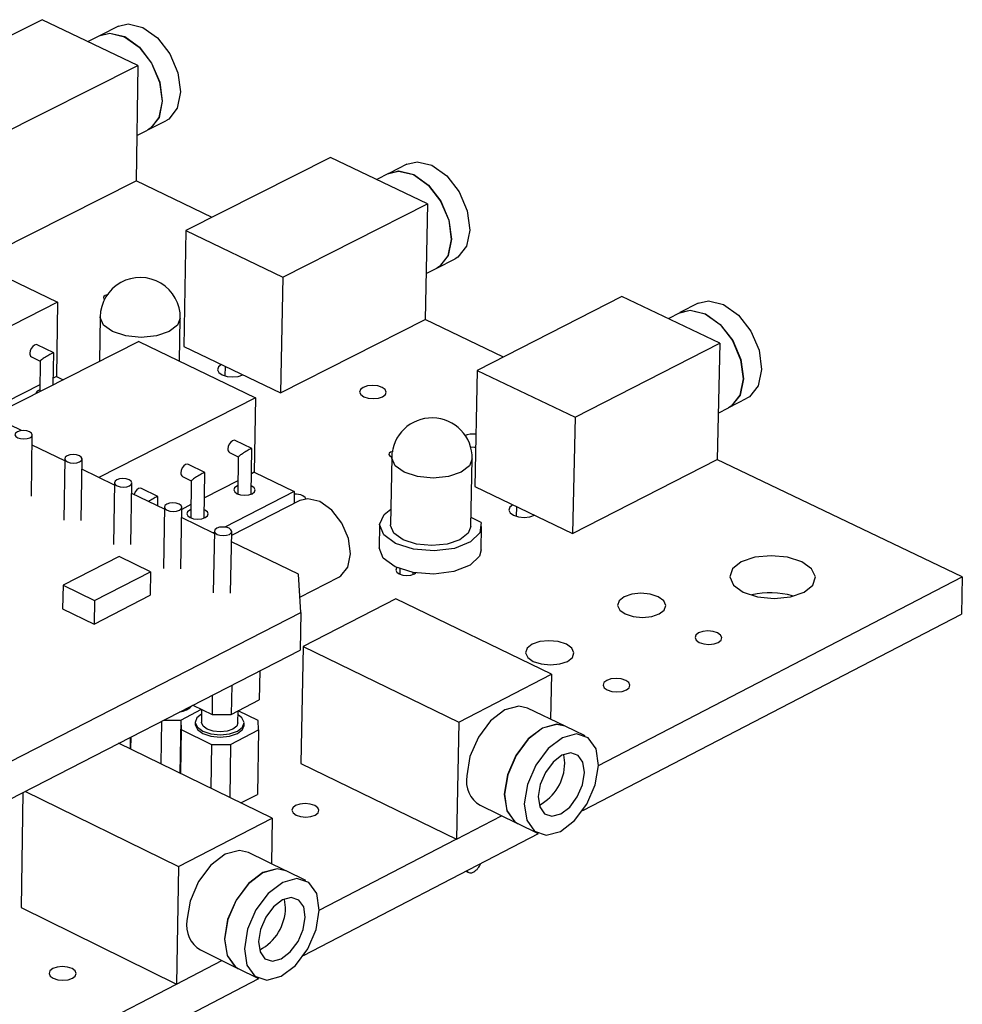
# Model space of a CAD drawing. Extents: x 0 to 280, y 0 to 222.
# Tile 14 of 23: x 218 to 234, y 138 to 154. Entities that reach past the tile are written whole.
import ezdxf

# ---------------------------------------------------------------- set-up
doc = ezdxf.new("R2010")
doc.units = 0
doc.layers.get('0').update_dxf_attribs({"linetype": 'CONTINUOUS'})

msp = doc.modelspace()

# ---------------------------------------------------------------- linework, layer by layer
at = {"color": 7, "linetype": 'CONTINUOUS'}
for p, q in [((218.613, 154.372), (216.265, 153.196)), ((220.168, 153.629), (218.613, 154.372)), ((219.852, 154.264), (219.556, 154.115)), ((219.553, 154.114), (219.358, 154.016)), ((217.821, 152.45), (220.168, 153.629)), ((220.168, 153.629), (220.137, 151.757)), ((220.327, 152.582), (220.622, 152.731)), ((220.15, 152.493), (220.324, 152.581)), ((223.293, 152.135), (220.946, 150.949)), ((224.863, 151.385), (223.293, 152.135)), ((224.531, 152.027), (224.236, 151.877)), ((224.233, 151.876), (224.04, 151.778)), ((217.793, 150.575), (220.137, 151.757)), ((221.372, 151.164), (220.137, 151.757)), ((222.516, 150.195), (224.863, 151.385)), ((224.863, 151.385), (224.826, 149.507)), ((220.946, 150.949), (220.914, 149.07)), ((220.946, 150.949), (222.516, 150.195)), ((216.982, 150.693), (218.863, 149.786)), ((225.016, 150.34), (225.312, 150.49)), ((222.516, 150.195), (222.482, 148.314)), ((224.841, 150.251), (225.013, 150.338)), ((228.018, 149.878), (225.671, 148.68)), ((229.603, 149.12), (228.018, 149.878)), ((218.863, 149.786), (215.857, 148.267)), ((218.863, 149.786), (218.844, 148.58)), ((229.255, 149.769), (228.959, 149.618)), ((228.956, 149.616), (228.767, 149.52)), ((219.554, 149.549), (219.542, 148.824)), ((220.842, 148.831), (220.854, 149.528)), ((222.482, 148.314), (224.826, 149.507)), ((226.097, 148.897), (224.826, 149.507)), ((220.183, 149.149), (217.795, 147.939)), ((218.801, 148.967), (218.535, 149.095)), ((220.183, 149.149), (222.076, 148.236)), ((227.257, 147.919), (229.603, 149.12)), ((229.603, 149.12), (229.56, 147.237)), ((218.793, 148.445), (218.801, 148.966)), ((220.914, 149.07), (222.482, 148.314)), ((218.441, 148.9), (218.582, 148.831)), ((218.582, 148.832), (218.575, 148.334)), ((221.583, 148.591), (221.586, 148.746)), ((221.868, 148.608), (221.868, 148.61)), ((225.671, 148.68), (225.633, 146.795)), ((225.671, 148.68), (227.257, 147.919)), ((218.576, 148.444), (218.033, 148.169)), ((218.844, 148.58), (218.795, 148.555)), ((218.844, 148.58), (218.954, 148.526)), ((222.076, 148.236), (219.534, 146.942)), ((222.076, 148.236), (222.055, 147.027)), ((229.75, 148.076), (230.045, 148.228)), ((218.278, 147.705), (217.648, 148.01)), ((229.577, 147.988), (229.747, 148.075)), ((227.257, 147.919), (227.216, 146.032)), ((218.439, 146.638), (218.454, 147.635)), ((222.015, 147.414), (221.747, 147.543)), ((218.979, 147.212), (218.451, 147.467)), ((221.653, 147.347), (221.795, 147.278)), ((222.002, 146.672), (222.016, 147.413)), ((218.98, 147.248), (218.964, 146.25)), ((219.245, 146.246), (219.261, 147.244)), ((221.795, 147.279), (221.785, 146.676)), ((224.283, 147.27), (224.262, 146.175)), ((225.568, 146.149), (225.59, 147.245)), ((227.216, 146.032), (229.56, 147.237)), ((233.538, 145.328), (229.559, 147.236)), ((219.787, 146.82), (219.258, 147.076)), ((221.253, 147.025), (220.986, 147.155)), ((221.241, 146.283), (221.254, 147.025)), ((222.055, 147.027), (222.008, 147.003)), ((222.055, 147.027), (222.703, 146.714)), ((219.787, 146.857), (219.771, 145.858)), ((220.052, 145.854), (220.069, 146.852)), ((220.891, 146.959), (221.033, 146.89)), ((221.033, 146.89), (221.023, 146.287)), ((221.789, 146.891), (221.247, 146.615)), ((220.596, 146.428), (220.066, 146.685)), ((220.49, 146.636), (220.223, 146.766)), ((222.703, 146.714), (221.575, 146.138)), ((222.703, 146.714), (222.699, 146.52)), ((225.633, 146.795), (227.216, 146.032)), ((220.488, 146.48), (220.491, 146.636)), ((222.792, 146.567), (221.687, 146.003)), ((220.596, 146.465), (220.58, 145.466)), ((220.861, 145.461), (220.878, 146.46)), ((221.027, 146.502), (220.877, 146.426)), ((226.308, 146.312), (226.311, 146.468)), ((221.406, 146.035), (220.875, 146.292)), ((225.732, 146.213), (225.57, 146.291)), ((226.596, 146.329), (226.596, 146.331)), ((221.407, 146.072), (221.389, 145.072)), ((221.406, 146.051), (221.389, 146.043)), ((221.671, 145.067), (221.689, 146.067)), ((224.088, 146.178), (224.081, 145.801)), ((225.734, 145.768), (225.742, 146.146)), ((222.773, 145.372), (221.686, 145.899)), ((219.862, 145.66), (218.952, 145.195)), ((220.372, 145.412), (219.862, 145.66)), ((219.462, 144.947), (220.372, 145.412)), ((220.372, 145.412), (220.366, 145.031)), ((224.417, 145.461), (224.415, 145.374)), ((224.633, 145.37), (224.633, 145.401)), ((222.807, 144.752), (222.773, 145.372)), ((222.793, 145.003), (223.427, 145.327)), ((227.636, 142.269), (233.538, 145.328)), ((233.538, 145.328), (233.523, 144.724)), ((218.952, 145.195), (218.946, 144.814)), ((218.952, 145.195), (219.462, 144.947)), ((219.455, 144.565), (220.366, 145.031)), ((219.462, 144.947), (219.455, 144.565)), ((224.352, 144.973), (222.846, 144.2)), ((226.875, 143.751), (224.352, 144.973)), ((218.946, 144.814), (219.455, 144.565)), ((212.683, 139.558), (222.807, 144.752)), ((222.807, 144.752), (222.796, 144.142)), ((227.382, 141.538), (233.523, 144.724)), ((212.676, 138.944), (222.796, 144.142)), ((222.846, 144.2), (222.812, 142.303)), ((222.846, 144.2), (225.37, 142.974)), ((222.142, 143.806), (222.133, 143.333)), ((225.37, 142.974), (226.875, 143.751)), ((226.875, 143.751), (226.859, 143.022)), ((221.688, 143.573), (221.679, 143.099)), ((221.374, 143.411), (221.369, 143.099)), ((221.679, 143.099), (222.133, 143.333)), ((220.861, 143.007), (221.2, 143.181)), ((221.06, 143.25), (221.369, 143.099)), ((221.201, 143.181), (221.197, 142.97)), ((227.095, 142.907), (226.487, 143.202)), ((220.588, 143.007), (220.861, 143.007)), ((220.861, 143.007), (220.847, 142.146)), ((220.861, 143.007), (220.869, 142.852)), ((221.369, 143.099), (221.679, 143.099)), ((221.79, 142.959), (221.793, 143.158)), ((222.116, 143.001), (221.794, 143.158)), ((220.551, 142.988), (220.539, 142.296)), ((220.869, 142.852), (220.857, 142.14)), ((220.869, 142.852), (221.36, 142.612)), ((221.098, 142.971), (221.097, 142.933)), ((221.671, 142.612), (222.124, 142.846)), ((221.888, 142.92), (221.889, 142.958)), ((222.124, 142.846), (222.106, 141.801)), ((222.124, 142.846), (222.116, 143.001)), ((225.37, 142.974), (225.332, 141.074)), ((227.419, 142.75), (227.099, 142.905)), ((220.042, 142.727), (220.039, 142.541)), ((220.053, 142.733), (220.049, 142.536)), ((222.346, 141.412), (219.854, 142.631)), ((221.36, 142.612), (221.348, 141.901)), ((221.36, 142.612), (221.671, 142.612)), ((221.671, 142.612), (221.656, 141.75)), ((227.091, 142.31), (227.076, 142.444)), ((222.812, 142.303), (225.332, 141.074)), ((218.302, 141.833), (218.273, 139.963)), ((218.335, 141.85), (220.826, 140.628)), ((221.836, 141.662), (222.106, 141.801)), ((225.718, 141.623), (226.326, 141.327)), ((220.826, 140.628), (222.346, 141.412)), ((222.346, 141.412), (222.332, 140.676)), ((225.332, 141.074), (226.065, 141.454)), ((226.33, 141.326), (226.65, 141.169)), ((222.854, 139.188), (226.662, 141.164)), ((223.109, 139.922), (225.331, 141.074)), ((222.567, 140.561), (221.958, 140.859)), ((220.826, 140.628), (220.794, 138.722)), ((222.891, 140.403), (222.57, 140.56)), ((225.488, 140.555), (225.53, 140.534)), ((222.561, 139.964), (222.546, 140.097)), ((218.273, 139.963), (220.794, 138.722)), ((221.18, 139.276), (221.789, 138.977)), ((220.794, 138.722), (221.53, 139.104)), ((221.792, 138.975), (222.112, 138.818)), ((218.283, 136.815), (222.127, 138.811)), ((218.538, 137.553), (220.793, 138.722))]:
    msp.add_line(p, q, dxfattribs=at)
for points in [[(219.852, 154.264), (220.01, 154.302), (220.249, 154.245), (220.486, 154.075), (220.685, 153.816), (220.816, 153.509), (220.858, 153.2), (220.806, 152.936), (220.667, 152.758), (220.622, 152.731)], [(219.553, 154.114), (219.711, 154.152), (219.95, 154.095), (220.187, 153.925), (220.386, 153.666), (220.517, 153.359), (220.56, 153.049), (220.508, 152.786), (220.369, 152.608), (220.324, 152.581)], [(219.556, 154.115), (219.714, 154.153), (219.953, 154.097), (220.19, 153.926), (220.389, 153.667), (220.52, 153.36), (220.563, 153.051), (220.511, 152.787), (220.372, 152.609), (220.327, 152.582)], [(224.531, 152.027), (224.694, 152.066), (224.936, 152.009), (225.175, 151.837), (225.375, 151.577), (225.507, 151.268), (225.549, 150.958), (225.495, 150.694), (225.354, 150.516), (225.312, 150.49)], [(224.233, 151.876), (224.395, 151.915), (224.637, 151.858), (224.876, 151.686), (225.077, 151.425), (225.208, 151.117), (225.25, 150.806), (225.196, 150.542), (225.056, 150.364), (225.013, 150.338)], [(224.236, 151.877), (224.398, 151.917), (224.64, 151.859), (224.879, 151.687), (225.08, 151.427), (225.211, 151.118), (225.253, 150.808), (225.199, 150.544), (225.058, 150.365), (225.016, 150.34)], [(219.684, 149.911), (219.669, 149.909), (219.636, 149.897), (219.614, 149.881), (219.607, 149.861), (219.616, 149.841), (219.633, 149.828)], [(229.255, 149.769), (229.423, 149.81), (229.667, 149.751), (229.908, 149.578), (230.11, 149.317), (230.242, 149.007), (230.284, 148.695), (230.229, 148.43), (230.085, 148.252), (230.045, 148.228)], [(228.956, 149.616), (229.124, 149.657), (229.368, 149.599), (229.61, 149.425), (229.812, 149.164), (229.943, 148.854), (229.985, 148.542), (229.93, 148.277), (229.787, 148.099), (229.747, 148.075)], [(228.959, 149.618), (229.127, 149.659), (229.371, 149.6), (229.612, 149.427), (229.814, 149.165), (229.946, 148.855), (229.988, 148.544), (229.933, 148.279), (229.79, 148.1), (229.75, 148.076)], [(218.535, 149.095), (218.518, 149.099), (218.489, 149.092), (218.46, 149.07), (218.436, 149.037), (218.419, 148.999), (218.413, 148.96)], [(218.801, 148.967), (218.799, 148.967), (218.793, 148.965), (218.784, 148.961), (218.772, 148.955), (218.758, 148.948), (218.741, 148.939), (218.724, 148.929), (218.705, 148.918), (218.686, 148.906), (218.667, 148.894), (218.649, 148.883), (218.632, 148.871), (218.617, 148.861), (218.604, 148.852), (218.594, 148.844), (218.587, 148.838), (218.583, 148.834), (218.582, 148.831), (218.583, 148.831)], [(221.525, 148.776), (221.475, 148.737), (221.46, 148.692), (221.48, 148.647), (221.534, 148.609), (221.612, 148.584), (221.704, 148.575), (221.794, 148.584), (221.868, 148.608)], [(224.127, 148.405), (224.056, 148.428), (223.973, 148.436), (223.89, 148.428), (223.822, 148.405), (223.777, 148.37), (223.763, 148.329), (223.782, 148.288), (223.83, 148.254), (223.902, 148.23), (223.985, 148.222), (224.067, 148.23), (224.136, 148.254), (224.181, 148.288), (224.195, 148.329), (224.176, 148.37), (224.127, 148.405)], [(218.411, 147.686), (218.364, 147.701), (218.31, 147.707), (218.257, 147.701), (218.212, 147.686), (218.183, 147.664), (218.173, 147.637), (218.185, 147.61), (218.217, 147.588), (218.263, 147.573), (218.317, 147.568), (218.37, 147.573), (218.415, 147.588), (218.445, 147.61), (218.454, 147.637), (218.442, 147.664), (218.411, 147.686)], [(221.747, 147.543), (221.73, 147.547), (221.702, 147.54), (221.673, 147.518), (221.648, 147.485), (221.631, 147.446), (221.625, 147.407)], [(219.217, 147.295), (219.171, 147.311), (219.117, 147.316), (219.063, 147.311), (219.018, 147.295), (218.989, 147.273), (218.98, 147.246), (218.992, 147.219), (219.023, 147.197), (219.069, 147.182), (219.123, 147.176), (219.177, 147.182), (219.222, 147.197), (219.251, 147.219), (219.261, 147.246), (219.249, 147.273), (219.217, 147.295)], [(222.015, 147.414), (222.013, 147.414), (222.007, 147.412), (221.998, 147.408), (221.986, 147.402), (221.972, 147.395), (221.956, 147.386), (221.938, 147.375), (221.919, 147.364), (221.9, 147.353), (221.881, 147.341), (221.863, 147.329), (221.846, 147.318), (221.831, 147.308), (221.818, 147.298), (221.807, 147.291), (221.8, 147.285), (221.796, 147.28), (221.796, 147.278), (221.796, 147.278)], [(224.305, 147.367), (224.299, 147.366), (224.266, 147.355), (224.244, 147.338), (224.237, 147.318), (224.246, 147.298), (224.27, 147.281), (224.29, 147.273)], [(225.554, 147.439), (225.624, 147.433), (225.646, 147.434)], [(220.986, 147.155), (220.968, 147.159), (220.94, 147.151), (220.911, 147.13), (220.886, 147.097), (220.87, 147.058), (220.863, 147.019)], [(221.254, 147.025), (221.254, 147.025), (221.251, 147.025), (221.245, 147.023), (221.236, 147.02), (221.224, 147.014), (221.21, 147.006), (221.194, 146.997), (221.176, 146.987), (221.157, 146.976), (221.138, 146.964), (221.119, 146.952), (221.101, 146.941), (221.084, 146.93), (221.069, 146.919), (221.056, 146.91), (221.046, 146.902), (221.038, 146.896), (221.034, 146.892), (221.033, 146.89)], [(220.025, 146.904), (219.979, 146.919), (219.925, 146.924), (219.871, 146.919), (219.826, 146.904), (219.797, 146.881), (219.787, 146.855), (219.799, 146.828), (219.831, 146.805), (219.877, 146.79), (219.931, 146.785), (219.985, 146.79), (220.03, 146.805), (220.059, 146.828), (220.069, 146.855), (220.057, 146.881), (220.025, 146.904)], [(220.223, 146.766), (220.205, 146.77), (220.177, 146.763), (220.148, 146.741), (220.123, 146.708), (220.106, 146.669), (220.105, 146.665)], [(221.787, 146.811), (221.769, 146.803), (221.733, 146.775), (221.722, 146.742), (221.737, 146.709), (221.776, 146.68), (221.833, 146.662), (221.9, 146.655), (221.967, 146.662), (222.022, 146.68), (222.022, 146.68)], [(222.022, 146.68), (222.058, 146.709), (222.07, 146.742), (222.055, 146.775), (222.016, 146.803), (222.005, 146.808)], [(220.491, 146.636), (220.491, 146.636), (220.488, 146.636), (220.482, 146.634), (220.473, 146.631), (220.461, 146.625), (220.447, 146.617), (220.431, 146.608), (220.413, 146.598), (220.394, 146.587), (220.375, 146.575), (220.356, 146.563), (220.339, 146.552)], [(220.834, 146.512), (220.788, 146.527), (220.734, 146.532), (220.68, 146.527), (220.635, 146.512), (220.606, 146.489), (220.596, 146.462), (220.609, 146.435), (220.64, 146.413), (220.687, 146.398), (220.741, 146.392), (220.794, 146.398), (220.839, 146.413), (220.869, 146.435), (220.878, 146.462), (220.866, 146.489), (220.834, 146.512)], [(223.12, 146.552), (222.925, 146.599), (222.792, 146.567)], [(222.897, 146.583), (222.896, 146.586), (222.881, 146.619), (222.842, 146.647)], [(223.427, 145.327), (223.459, 145.347), (223.572, 145.489), (223.615, 145.702), (223.581, 145.952), (223.475, 146.201), (223.313, 146.412), (223.12, 146.552)], [(221.025, 146.422), (221.007, 146.414), (220.971, 146.386), (220.96, 146.353), (220.975, 146.32), (221.014, 146.292), (221.071, 146.273), (221.138, 146.266), (221.205, 146.273), (221.26, 146.292), (221.26, 146.292)], [(221.26, 146.292), (221.297, 146.32), (221.308, 146.353), (221.293, 146.386), (221.254, 146.414), (221.243, 146.419)], [(225.732, 146.213), (225.714, 146.045), (225.562, 145.897), (225.3, 145.793), (224.974, 145.751), (224.637, 145.779), (224.347, 145.871), (224.153, 146.013), (224.088, 146.179), (224.162, 146.343), (224.267, 146.427)], [(226.25, 146.498), (226.201, 146.459), (226.185, 146.414), (226.206, 146.368), (226.26, 146.33), (226.34, 146.304), (226.432, 146.295), (226.522, 146.304), (226.598, 146.33)], [(221.645, 146.119), (221.598, 146.134), (221.544, 146.139), (221.49, 146.134), (221.445, 146.119), (221.416, 146.096), (221.407, 146.069), (221.419, 146.043), (221.451, 146.02), (221.497, 146.005), (221.551, 145.999), (221.605, 146.005), (221.65, 146.02), (221.679, 146.043), (221.689, 146.069), (221.676, 146.096), (221.645, 146.119)], [(225.568, 146.149), (225.525, 146.038), (225.39, 145.933), (225.183, 145.862), (224.934, 145.838), (224.683, 145.862), (224.467, 145.933), (224.319, 146.038), (224.262, 146.162), (224.262, 146.175)], [(225.734, 145.768), (225.707, 145.668), (225.554, 145.519), (225.293, 145.415), (224.966, 145.374), (224.63, 145.401), (224.34, 145.494), (224.146, 145.635), (224.081, 145.801)], [(230.936, 145.573), (230.705, 145.648), (230.436, 145.674), (230.172, 145.648), (229.952, 145.573), (229.809, 145.46), (229.765, 145.328), (229.827, 145.195), (229.986, 145.082), (230.217, 145.007), (230.486, 144.981), (230.751, 145.007), (230.971, 145.082), (231.114, 145.195), (231.157, 145.328), (231.095, 145.46), (230.936, 145.573)], [(224.371, 145.482), (224.362, 145.473), (224.351, 145.44), (224.366, 145.406), (224.406, 145.378), (224.463, 145.36), (224.53, 145.353), (224.596, 145.36), (224.652, 145.378), (224.676, 145.394)], [(228.606, 145.006), (228.476, 145.048), (228.325, 145.063), (228.176, 145.048), (228.052, 145.006), (227.971, 144.942), (227.946, 144.867), (227.981, 144.792), (228.07, 144.729), (228.2, 144.687), (228.351, 144.672), (228.5, 144.687), (228.624, 144.729), (228.705, 144.792), (228.73, 144.867), (228.695, 144.942), (228.606, 145.006)], [(229.569, 144.421), (229.497, 144.445), (229.413, 144.453), (229.33, 144.445), (229.261, 144.421), (229.216, 144.386), (229.203, 144.344), (229.222, 144.302), (229.272, 144.267), (229.344, 144.244), (229.428, 144.235), (229.511, 144.244), (229.58, 144.267), (229.625, 144.302), (229.639, 144.344), (229.619, 144.386), (229.569, 144.421)], [(227.116, 144.237), (226.986, 144.279), (226.834, 144.294), (226.685, 144.279), (226.56, 144.237), (226.479, 144.173), (226.454, 144.098), (226.489, 144.023), (226.578, 143.959), (226.708, 143.917), (226.859, 143.902), (227.009, 143.917), (227.133, 143.959), (227.214, 144.023), (227.24, 144.098), (227.205, 144.173), (227.116, 144.237)], [(228.079, 143.65), (228.007, 143.674), (227.922, 143.682), (227.839, 143.674), (227.77, 143.65), (227.725, 143.615), (227.711, 143.573), (227.731, 143.531), (227.78, 143.496), (227.853, 143.472), (227.937, 143.464), (228.02, 143.472), (228.089, 143.496), (228.134, 143.531), (228.148, 143.573), (228.129, 143.615), (228.079, 143.65)], [(226.487, 143.202), (226.348, 143.234), (226.119, 143.173), (225.887, 142.996), (225.689, 142.73), (225.553, 142.416), (225.501, 142.101)], [(221.199, 143.101), (221.124, 143.04), (221.098, 142.965), (221.132, 142.889), (221.221, 142.825), (221.352, 142.782), (221.504, 142.767), (221.654, 142.782), (221.78, 142.825), (221.863, 142.889), (221.889, 142.965), (221.855, 143.04), (221.792, 143.09)], [(221.097, 142.933), (221.098, 142.927), (221.132, 142.851), (221.221, 142.787), (221.351, 142.744), (221.503, 142.729), (221.654, 142.744), (221.78, 142.787), (221.862, 142.851), (221.888, 142.92)], [(221.289, 142.86), (221.223, 142.908), (221.197, 142.965), (221.197, 142.97)], [(221.79, 142.959), (221.77, 142.908), (221.709, 142.86), (221.614, 142.827), (221.501, 142.816), (221.387, 142.827), (221.289, 142.86)], [(227.095, 142.907), (226.957, 142.938), (226.728, 142.877), (226.496, 142.7), (226.297, 142.434), (226.161, 142.12), (226.11, 141.805), (226.149, 141.538), (226.275, 141.359), (226.326, 141.327)], [(227.099, 142.905), (226.96, 142.937), (226.731, 142.875), (226.499, 142.698), (226.3, 142.432), (226.165, 142.118), (226.113, 141.803), (226.153, 141.536), (226.278, 141.357), (226.33, 141.326)], [(227.636, 142.271), (227.597, 142.538), (227.472, 142.717), (227.28, 142.781), (227.051, 142.72), (226.82, 142.543), (226.621, 142.277), (226.485, 141.962), (226.433, 141.647), (226.473, 141.38), (226.598, 141.201), (226.79, 141.138), (227.019, 141.2), (227.25, 141.377), (227.449, 141.643), (227.584, 141.956), (227.636, 142.271)], [(227.411, 142.154), (227.386, 142.321), (227.308, 142.433), (227.188, 142.473), (227.045, 142.435), (226.901, 142.324), (226.776, 142.158), (226.692, 141.961), (226.659, 141.764), (226.684, 141.597), (226.762, 141.486), (226.882, 141.446), (227.025, 141.484), (227.17, 141.595), (227.294, 141.761), (227.378, 141.958), (227.411, 142.154)], [(223.035, 141.62), (222.963, 141.644), (222.879, 141.652), (222.795, 141.644), (222.725, 141.62), (222.68, 141.584), (222.665, 141.542), (222.684, 141.5), (222.734, 141.464), (222.806, 141.44), (222.891, 141.432), (222.974, 141.44), (223.044, 141.464), (223.09, 141.5), (223.104, 141.542), (223.085, 141.584), (223.035, 141.62)], [(221.958, 140.859), (221.815, 140.892), (221.583, 140.83), (221.35, 140.652), (221.149, 140.384), (221.013, 140.069), (220.962, 139.753)], [(222.567, 140.561), (222.423, 140.594), (222.192, 140.531), (221.958, 140.353), (221.758, 140.086), (221.622, 139.77), (221.571, 139.454), (221.612, 139.186), (221.739, 139.007), (221.789, 138.977)], [(222.57, 140.56), (222.427, 140.592), (222.195, 140.53), (221.962, 140.351), (221.761, 140.084), (221.625, 139.768), (221.574, 139.452), (221.615, 139.185), (221.742, 139.006), (221.792, 138.975)], [(223.109, 139.924), (223.068, 140.192), (222.941, 140.371), (222.747, 140.435), (222.516, 140.373), (222.282, 140.194), (222.082, 139.927), (221.946, 139.611), (221.894, 139.295), (221.935, 139.027), (222.063, 138.848), (222.257, 138.785), (222.488, 138.848), (222.722, 139.026), (222.921, 139.293), (223.057, 139.609), (223.109, 139.924)], [(222.882, 139.806), (222.856, 139.974), (222.777, 140.086), (222.655, 140.125), (222.511, 140.087), (222.365, 139.975), (222.24, 139.808), (222.155, 139.61), (222.122, 139.413), (222.148, 139.246), (222.228, 139.134), (222.349, 139.094), (222.493, 139.133), (222.639, 139.245), (222.764, 139.412), (222.849, 139.609), (222.882, 139.806)], [(219.098, 138.974), (219.025, 138.998), (218.94, 139.007), (218.856, 138.998), (218.786, 138.974), (218.74, 138.938), (218.725, 138.895), (218.744, 138.853), (218.793, 138.817), (218.866, 138.793), (218.951, 138.784), (219.035, 138.793), (219.105, 138.817), (219.151, 138.853), (219.166, 138.895), (219.147, 138.938), (219.098, 138.974)]]:
    msp.add_lwpolyline(points, dxfattribs=at)
at = {"color": 8, "linetype": 'CONTINUOUS'}
for points in [[(220.675, 149.311), (220.468, 149.242), (220.22, 149.217), (219.97, 149.242), (219.755, 149.311), (219.609, 149.416), (219.554, 149.538), (219.554, 149.549)], [(220.854, 149.528), (220.811, 149.416), (220.675, 149.311)], [(225.412, 147.028), (225.204, 146.958), (224.956, 146.933), (224.704, 146.958), (224.488, 147.028), (224.34, 147.134), (224.283, 147.258), (224.283, 147.27)], [(225.59, 147.245), (225.547, 147.134), (225.412, 147.028)]]:
    msp.add_lwpolyline(points, dxfattribs=at)
at = {"color": 7, "linetype": 'CONTINUOUS'}
for centre, radius, start, end in [((220.204, 149.538), 0.65, 359.0589, 179.0751), ((218.47, 148.95), 0.0583, 170.5126, 239.2233), ((218.599, 148.275), 0.0931, 105.046, 163.5966), ((224.936, 147.257), 0.653, 358.877, 178.8756), ((225.61, 147.271), 0.377, 83.8996, 112.8103), ((221.683, 147.397), 0.0582, 170.2758, 239.1375), ((220.921, 147.009), 0.0582, 170.3271, 239.1359), ((222.719, 146.362), 0.31, 66.6469, 93.2421), ((230.424, 143.762), 1.31, 74.0256, 103.123), ((220.794, 143.493), 0.358, 277.7704, 316.6035), ((226.306, 142.318), 0.785, 298.4199, 359.3781), ((225.958, 142.02), 0.463, 169.9519, 238.9146), ((225.469, 140.779), 0.278, 301.1849, 339.0042), ((225.567, 140.608), 0.0814, 215.3547, 304.5636), ((221.776, 139.97), 0.785, 297.873, 359.5022), ((221.421, 139.674), 0.465, 170.2577, 238.9052)]:
    msp.add_arc(centre, radius, start, end, dxfattribs=at)

doc.saveas('drawing.dxf')
